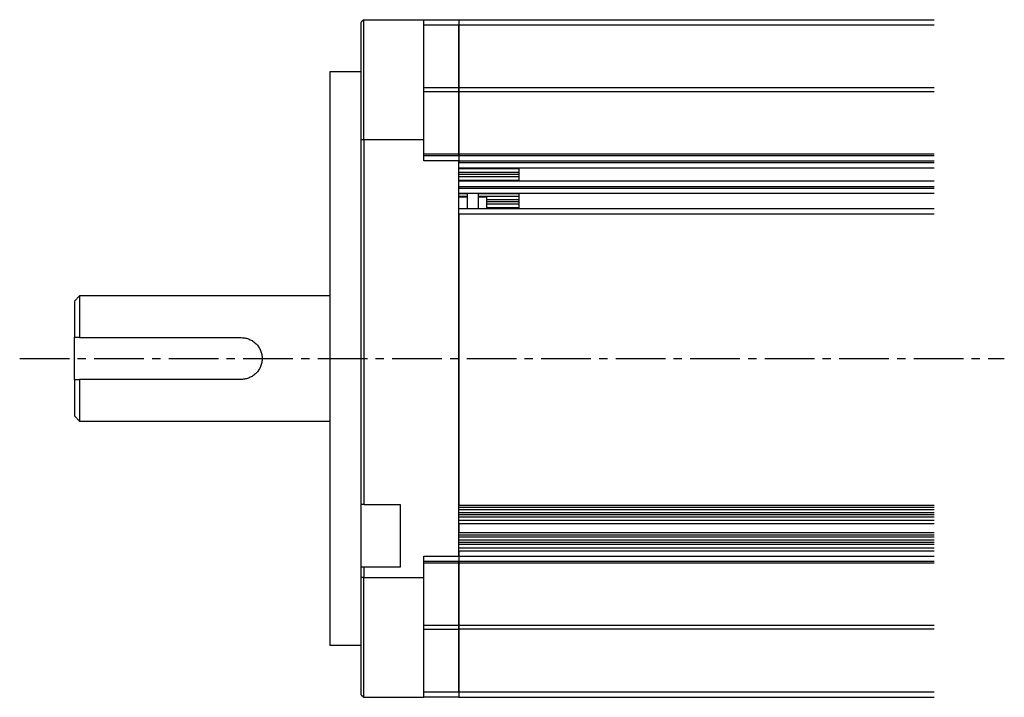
# Model space of a CAD drawing. Header units: millimetres. Extents: x 32176 to 34559, y 9836 to 10798.
# Tile 38 of 57: x 33330 to 33519, y 10032 to 10162. Entities that reach past the tile are written whole.
import ezdxf

# ---------------------------------------------------------------- set-up
doc = ezdxf.new("R2010")
doc.units = ezdxf.units.MM
doc.linetypes.add('CENTER2', pattern=[28.575, 19.05, -3.175, 3.175, -3.175])
doc.layers.add('Center', color=1, linetype='CENTER2')

msp = doc.modelspace()

# ---------------------------------------------------------------- linework, layer by layer
at = {"color": 7, "linetype": 'Continuous', "lineweight": 25}
for p, q in [((33396.34, 10161.99), (33395.84, 10161.49)), ((33395.84, 10138.99), (33395.84, 10161.49)), ((33396.34, 10138.99), (33396.34, 10161.99)), ((33396.34, 10161.99), (33407.84, 10161.99)), ((33407.84, 10138.99), (33407.84, 10161.99)), ((33407.84, 10161.99), (33414.54, 10161.99)), ((33407.84, 10160.99), (33414.54, 10160.99)), ((33414.54, 10161.99), (33414.54, 10160.99)), ((33414.54, 10161.99), (33505.74, 10161.99)), ((33414.54, 10161.99), (33414.54, 10160.99)), ((33414.54, 10160.99), (33414.54, 10148.94)), ((33414.54, 10160.99), (33505.74, 10160.99)), ((33414.54, 10148.94), (33414.54, 10160.99)), ((33395.84, 10151.99), (33389.84, 10151.99)), ((33389.84, 10151.99), (33389.84, 10041.99)), ((33414.54, 10148.94), (33407.84, 10148.94)), ((33414.54, 10148.14), (33407.84, 10148.14)), ((33414.54, 10148.94), (33414.54, 10148.14)), ((33505.74, 10148.94), (33414.54, 10148.94)), ((33414.54, 10148.14), (33414.54, 10148.94)), ((33414.54, 10136.28), (33414.54, 10148.14)), ((33505.74, 10148.14), (33414.54, 10148.14)), ((33414.54, 10148.14), (33414.54, 10136.28)), ((33395.84, 10068.99), (33395.84, 10138.99)), ((33395.84, 10138.99), (33396.34, 10138.99)), ((33396.34, 10138.99), (33396.34, 10068.99)), ((33396.34, 10138.99), (33407.84, 10138.99)), ((33407.84, 10134.89), (33407.84, 10138.99)), ((33407.84, 10136.28), (33414.54, 10136.28)), ((33414.54, 10136.28), (33414.54, 10135.89)), ((33414.54, 10136.28), (33505.74, 10136.28)), ((33414.54, 10135.89), (33414.54, 10136.28)), ((33414.54, 10135.89), (33407.84, 10135.89)), ((33414.54, 10134.89), (33407.84, 10134.89)), ((33414.54, 10135.89), (33414.54, 10134.89)), ((33505.74, 10135.89), (33414.54, 10135.89)), ((33414.54, 10135.89), (33414.54, 10134.89)), ((33414.54, 10059.09), (33414.54, 10134.89)), ((33414.54, 10134.89), (33505.74, 10134.89)), ((33414.54, 10134.89), (33414.54, 10134.59)), ((33414.54, 10134.59), (33505.74, 10134.59)), ((33414.54, 10133.59), (33505.74, 10133.59)), ((33426.04, 10133.36), (33414.54, 10133.36)), ((33426.04, 10132.66), (33414.54, 10132.66)), ((33426.04, 10133.59), (33426.04, 10130.99)), ((33426.04, 10132.27), (33414.54, 10132.27)), ((33426.04, 10131.87), (33414.54, 10131.87)), ((33414.54, 10131.18), (33426.04, 10131.18)), ((33505.74, 10130.99), (33414.54, 10130.99)), ((33414.54, 10129.99), (33505.74, 10129.99)), ((33414.54, 10129.99), (33414.54, 10129.69)), ((33414.54, 10129.69), (33505.74, 10129.69)), ((33414.54, 10128.69), (33505.74, 10128.69)), ((33414.54, 10128.64), (33416.14, 10128.64)), ((33416.14, 10128.69), (33416.14, 10125.69)), ((33418.34, 10125.69), (33418.34, 10128.69)), ((33418.34, 10128.64), (33426.04, 10128.64)), ((33426.04, 10128.69), (33426.04, 10125.69)), ((33416.14, 10128.08), (33414.54, 10128.08)), ((33416.14, 10127.93), (33414.54, 10127.93)), ((33426.04, 10128.08), (33418.34, 10128.08)), ((33419.94, 10127.93), (33418.34, 10127.93)), ((33419.94, 10125.69), (33419.94, 10127.93)), ((33426.04, 10127.46), (33419.94, 10127.46)), ((33426.04, 10127.02), (33419.94, 10127.02)), ((33505.74, 10125.69), (33414.54, 10125.69)), ((33426.04, 10126.58), (33419.94, 10126.58)), ((33419.94, 10125.96), (33426.04, 10125.96)), ((33505.74, 10124.69), (33414.54, 10124.69)), ((33414.54, 10124.69), (33414.54, 10068.85)), ((33341.84, 10108.99), (33340.84, 10107.99)), ((33340.84, 10107.99), (33340.84, 10100.99)), ((33389.84, 10108.99), (33341.84, 10108.99)), ((33341.84, 10108.99), (33341.84, 10100.99)), ((33340.84, 10092.99), (33340.84, 10100.99)), ((33341.84, 10100.99), (33372.84, 10100.99)), ((33340.84, 10092.99), (33340.84, 10085.99)), ((33341.84, 10092.99), (33341.84, 10084.99)), ((33372.84, 10092.99), (33341.84, 10092.99)), ((33340.84, 10085.99), (33341.84, 10084.99)), ((33341.84, 10084.99), (33389.84, 10084.99)), ((33396.34, 10068.99), (33395.84, 10068.99)), ((33395.84, 10056.99), (33395.84, 10068.99)), ((33396.34, 10068.99), (33403.34, 10068.99)), ((33403.34, 10068.99), (33403.34, 10056.99)), ((33414.54, 10068.85), (33505.74, 10068.85)), ((33414.54, 10068.44), (33505.74, 10068.44)), ((33414.54, 10068.03), (33505.74, 10068.03)), ((33505.74, 10067.41), (33414.54, 10067.41)), ((33505.74, 10066.97), (33414.54, 10066.97)), ((33505.74, 10066.53), (33414.54, 10066.53)), ((33505.74, 10065.91), (33414.54, 10065.91)), ((33414.54, 10065.34), (33505.74, 10065.34)), ((33414.54, 10065.34), (33414.54, 10063.61)), ((33414.54, 10063.61), (33505.74, 10063.61)), ((33414.54, 10063.19), (33505.74, 10063.19)), ((33414.54, 10062.81), (33505.74, 10062.81)), ((33505.74, 10062.11), (33414.54, 10062.11)), ((33505.74, 10061.71), (33414.54, 10061.71)), ((33505.74, 10061.32), (33414.54, 10061.32)), ((33505.74, 10060.63), (33414.54, 10060.63)), ((33407.84, 10059.09), (33414.54, 10059.09)), ((33407.84, 10054.99), (33407.84, 10059.09)), ((33414.54, 10060.09), (33505.74, 10060.09)), ((33414.54, 10060.09), (33414.54, 10059.09)), ((33414.54, 10059.09), (33414.54, 10058.09)), ((33414.54, 10059.09), (33505.74, 10059.09)), ((33414.54, 10059.09), (33414.54, 10058.09)), ((33396.34, 10056.99), (33395.84, 10056.99)), ((33395.84, 10054.99), (33395.84, 10056.99)), ((33396.34, 10056.99), (33396.34, 10054.99)), ((33403.34, 10056.99), (33396.34, 10056.99)), ((33407.84, 10058.09), (33414.54, 10058.09)), ((33414.54, 10057.7), (33407.84, 10057.7)), ((33414.54, 10058.09), (33414.54, 10057.7)), ((33414.54, 10058.09), (33505.74, 10058.09)), ((33414.54, 10057.7), (33414.54, 10058.09)), ((33414.54, 10045.84), (33414.54, 10057.7)), ((33505.74, 10057.7), (33414.54, 10057.7)), ((33414.54, 10057.7), (33414.54, 10045.84)), ((33395.84, 10032.49), (33395.84, 10054.99)), ((33396.34, 10054.99), (33395.84, 10054.99)), ((33396.34, 10054.99), (33407.84, 10054.99)), ((33396.34, 10031.99), (33396.34, 10054.99)), ((33407.84, 10031.99), (33407.84, 10054.99)), ((33407.84, 10045.84), (33414.54, 10045.84)), ((33414.54, 10045.84), (33414.54, 10045.05)), ((33414.54, 10045.84), (33505.74, 10045.84)), ((33414.54, 10045.05), (33414.54, 10045.84)), ((33407.84, 10045.05), (33414.54, 10045.05)), ((33414.54, 10045.05), (33414.54, 10032.99)), ((33505.74, 10045.05), (33414.54, 10045.05)), ((33414.54, 10032.99), (33414.54, 10045.05)), ((33389.84, 10041.99), (33395.84, 10041.99)), ((33395.84, 10032.49), (33396.34, 10031.99)), ((33414.54, 10032.99), (33407.84, 10032.99)), ((33414.54, 10032.99), (33414.54, 10031.99)), ((33505.74, 10032.99), (33414.54, 10032.99)), ((33414.54, 10032.99), (33414.54, 10031.99)), ((33396.34, 10031.99), (33407.84, 10031.99)), ((33414.54, 10031.99), (33407.84, 10031.99)), ((33414.54, 10031.99), (33505.74, 10031.99))]:
    msp.add_line(p, q, dxfattribs=at)
for points, knots in [([(33341.84, 10100.99), (33341.67, 10100.99), (33341.34, 10100.99), (33341.01, 10100.99), (33340.84, 10100.99)], [0, 0, 0, 0, 0.511571, 1, 1, 1, 1]), ([(33372.84, 10100.99), (33373.11, 10100.99), (33373.37, 10100.97), (33373.88, 10100.86), (33374.14, 10100.79), (33374.62, 10100.58), (33374.85, 10100.46), (33375.28, 10100.17), (33375.49, 10100), (33375.85, 10099.64), (33376.02, 10099.44), (33376.31, 10099), (33376.43, 10098.77), (33376.63, 10098.29), (33376.71, 10098.04), (33376.82, 10097.52), (33376.84, 10097.26), (33376.84, 10096.73), (33376.82, 10096.47), (33376.71, 10095.95), (33376.64, 10095.7), (33376.44, 10095.22), (33376.31, 10094.98), (33376.02, 10094.55), (33375.86, 10094.35), (33375.49, 10093.98), (33375.29, 10093.82), (33374.86, 10093.53), (33374.62, 10093.4), (33374.14, 10093.2), (33373.89, 10093.12), (33373.37, 10093.02), (33373.11, 10092.99), (33372.84, 10092.99)], [0, 0, 0, 0, 0.0625, 0.0625, 0.125, 0.125, 0.1875, 0.1875, 0.25, 0.25, 0.3125, 0.3125, 0.375, 0.375, 0.4375, 0.4375, 0.5, 0.5, 0.5625, 0.5625, 0.625, 0.625, 0.6875, 0.6875, 0.75, 0.75, 0.8125, 0.8125, 0.875, 0.875, 0.9375, 0.9375, 1, 1, 1, 1]), ([(33340.84, 10092.99), (33341.01, 10092.99), (33341.34, 10092.99), (33341.67, 10092.99), (33341.84, 10092.99)], [0, 0, 0, 0, 0.488429, 1, 1, 1, 1])]:
    msp.add_open_spline(points, degree=3, knots=knots, dxfattribs=at)
at = {"layer": 'Center', "ltscale": 0.5}
msp.add_line((33330.34, 10096.99), (33519.17, 10096.99), dxfattribs=at)

doc.saveas('drawing.dxf')
